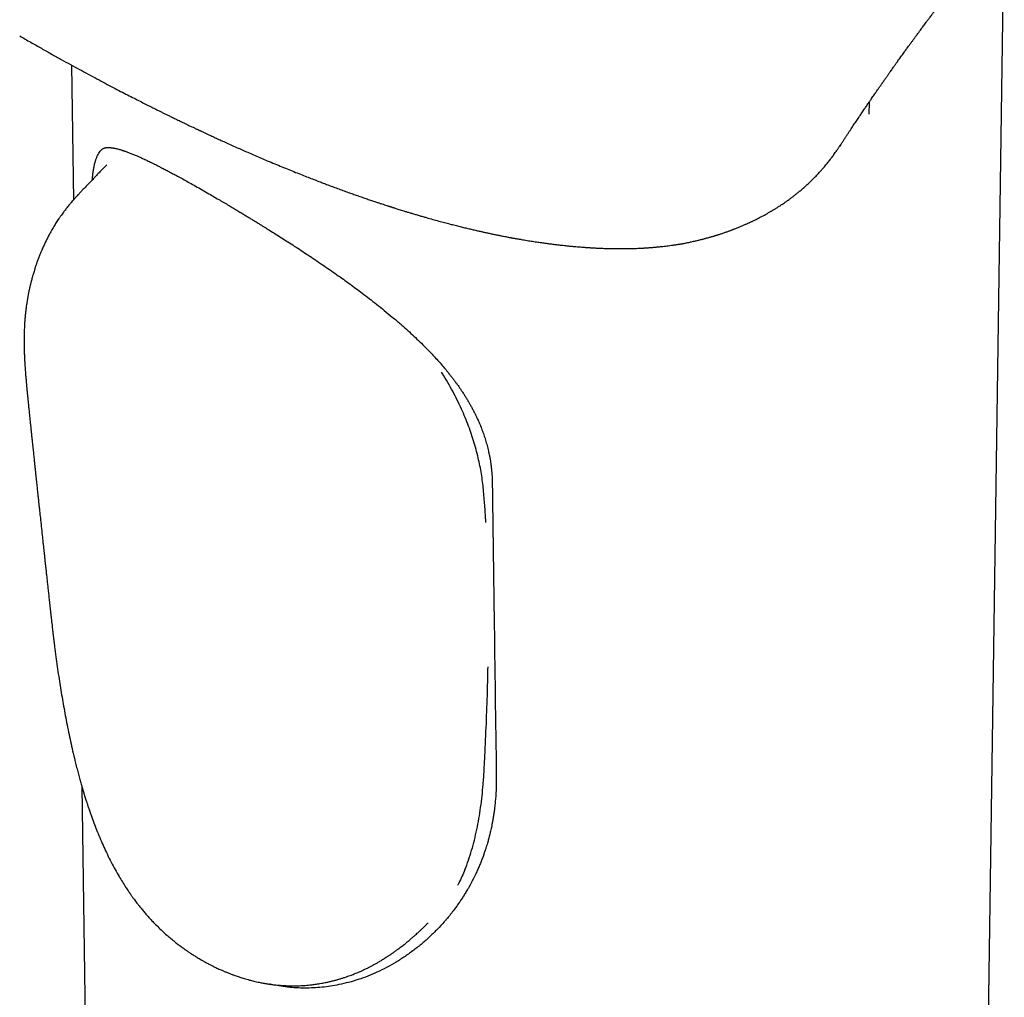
# Model space of a CAD drawing. Header units: millimetres. Extents: x 8 to 643, y 12 to 838.
# Tile 9 of 19: x 548 to 580, y 257 to 288. Entities that reach past the tile are written whole.
import ezdxf

# ---------------------------------------------------------------- set-up
doc = ezdxf.new("R2010")
doc.units = ezdxf.units.MM

msp = doc.modelspace()

# ---------------------------------------------------------------- linework, layer by layer
at = {"color": 7, "linetype": 'Continuous', "lineweight": 30}
for p, q in [((578.31, 188.611), (579.804, 291.019)), ((549.87, 286.575), (549.933, 282.244)), ((575.464, 285.379), (575.461, 284.998)), ((574.557, 284.024), (574.525, 283.975)), ((551.002, 283.378), (550.782, 283.147)), ((569.456, 280.842), (569.464, 280.844)), ((550.208, 263.422), (551.299, 188.611)), ((554.033, 257.87), (554.041, 257.865)), ((554.039, 257.867), (554.047, 257.862))]:
    msp.add_line(p, q, dxfattribs=at)
for points, knots in [([(574.526, 283.974), (574.533, 283.985), (574.547, 284.008), (574.569, 284.041), (574.59, 284.073), (574.61, 284.104), (574.632, 284.138), (574.657, 284.175), (574.683, 284.215), (574.709, 284.255), (574.736, 284.295), (574.763, 284.337), (574.792, 284.38), (574.818, 284.42), (574.842, 284.456), (574.866, 284.492), (574.912, 284.561), (574.98, 284.663), (575.069, 284.796), (575.155, 284.923), (575.237, 285.045), (575.301, 285.14), (575.352, 285.215), (575.389, 285.268), (575.426, 285.324), (575.463, 285.377), (575.496, 285.426), (575.53, 285.476), (575.568, 285.531), (575.609, 285.59), (575.648, 285.648), (575.684, 285.7), (575.719, 285.75), (575.76, 285.81), (575.809, 285.881), (575.87, 285.968), (575.934, 286.06), (576, 286.154), (576.06, 286.24), (576.123, 286.329), (576.19, 286.424), (576.249, 286.508), (576.294, 286.57), (576.324, 286.612), (576.356, 286.657), (576.394, 286.71), (576.438, 286.771), (576.486, 286.838), (576.533, 286.904), (576.577, 286.965), (576.616, 287.018), (576.651, 287.067), (576.689, 287.119), (576.733, 287.18), (576.785, 287.251), (576.84, 287.326), (576.898, 287.406), (576.961, 287.491), (577.024, 287.577), (577.082, 287.656), (577.131, 287.721), (577.172, 287.778), (577.211, 287.83), (577.253, 287.886), (577.299, 287.948), (577.349, 288.016), (577.398, 288.081), (577.442, 288.14), (577.48, 288.19), (577.515, 288.238), (577.552, 288.288), (577.592, 288.341), (577.635, 288.398), (577.682, 288.461), (577.735, 288.532), (577.795, 288.612), (577.863, 288.703), (577.938, 288.803), (578.021, 288.913), (578.111, 289.033), (578.173, 289.117), (578.206, 289.16)], [0, 0, 0, 0, 0.006379, 0.013599, 0.019993, 0.025514, 0.032115, 0.039972, 0.047878, 0.055866, 0.063323, 0.071523, 0.080498, 0.088547, 0.095009, 0.101544, 0.109674, 0.135147, 0.161201, 0.186173, 0.207828, 0.230995, 0.240115, 0.250366, 0.261552, 0.271776, 0.280557, 0.289546, 0.300227, 0.312337, 0.323594, 0.33367, 0.342777, 0.352859, 0.368729, 0.384271, 0.404024, 0.423337, 0.44021, 0.455309, 0.476359, 0.496837, 0.505095, 0.513224, 0.521533, 0.531725, 0.544306, 0.557776, 0.571161, 0.583169, 0.593624, 0.602913, 0.611596, 0.624446, 0.638673, 0.653633, 0.668877, 0.685679, 0.703651, 0.718997, 0.73195, 0.741847, 0.751844, 0.762218, 0.774121, 0.787629, 0.800691, 0.811518, 0.820859, 0.829338, 0.838496, 0.84841, 0.859086, 0.870537, 0.883389, 0.898182, 0.914941, 0.933333, 0.953641, 0.975855, 1, 1, 1, 1]), ([(548.211, 287.509), (548.329, 287.441), (548.561, 287.307), (548.902, 287.114), (549.228, 286.93), (549.541, 286.756), (549.841, 286.591), (550.127, 286.434), (550.409, 286.282), (550.685, 286.134), (550.954, 285.991), (551.207, 285.857), (551.445, 285.733), (551.668, 285.618), (551.875, 285.512), (552.067, 285.414), (552.244, 285.324), (552.406, 285.243), (552.543, 285.174), (552.659, 285.117), (552.756, 285.069), (552.849, 285.023), (552.944, 284.976), (553.055, 284.922), (553.182, 284.86), (553.328, 284.789), (553.482, 284.715), (553.646, 284.636), (553.775, 284.575), (553.863, 284.533), (553.904, 284.514), (553.937, 284.498), (553.968, 284.484), (553.998, 284.47), (554.029, 284.455), (554.08, 284.431), (554.151, 284.398), (554.256, 284.349), (554.38, 284.292), (554.525, 284.225), (554.683, 284.153), (554.852, 284.076), (555.032, 283.995), (555.214, 283.914), (555.397, 283.833), (555.578, 283.754), (555.768, 283.672), (555.961, 283.589), (556.171, 283.499), (556.393, 283.406), (556.623, 283.311), (556.845, 283.22), (557.06, 283.133), (557.268, 283.051), (557.462, 282.974), (557.643, 282.904), (557.804, 282.842), (557.954, 282.785), (558.098, 282.73), (558.25, 282.673), (558.411, 282.614), (558.58, 282.552), (558.744, 282.493), (558.901, 282.437), (559.051, 282.384), (559.204, 282.331), (559.354, 282.279), (559.495, 282.231), (559.62, 282.189), (559.73, 282.153), (559.824, 282.122), (559.911, 282.093), (559.978, 282.072), (560.028, 282.055), (560.061, 282.045), (560.089, 282.036), (560.111, 282.029), (560.126, 282.024), (560.142, 282.019), (560.163, 282.012), (560.195, 282.002), (560.236, 281.989), (560.287, 281.973), (560.348, 281.954), (560.418, 281.932), (560.498, 281.907), (560.587, 281.88), (560.686, 281.85), (560.793, 281.817), (560.909, 281.783), (561.027, 281.748), (561.145, 281.714), (561.29, 281.672), (561.462, 281.624), (561.657, 281.57), (561.841, 281.521), (562.016, 281.475), (562.181, 281.433), (562.337, 281.393), (562.486, 281.357), (562.628, 281.323), (562.765, 281.29), (562.891, 281.261), (563.008, 281.235), (563.116, 281.211), (563.225, 281.187), (563.335, 281.164), (563.445, 281.141), (563.554, 281.118), (563.652, 281.099), (563.737, 281.082), (563.806, 281.069), (563.866, 281.057), (563.914, 281.048), (563.951, 281.041), (563.982, 281.036), (564.017, 281.029), (564.059, 281.021), (564.11, 281.012), (564.17, 281.002), (564.239, 280.989), (564.317, 280.976), (564.401, 280.962), (564.49, 280.947), (564.578, 280.933), (564.665, 280.919), (564.776, 280.902), (564.91, 280.882), (565.063, 280.861), (565.207, 280.842), (565.34, 280.825), (565.464, 280.81), (565.579, 280.797), (565.696, 280.784), (565.816, 280.772), (565.937, 280.76), (566.05, 280.75), (566.155, 280.741), (566.251, 280.733), (566.32, 280.728), (566.366, 280.725), (566.389, 280.724), (566.412, 280.722), (566.435, 280.72), (566.461, 280.719), (566.493, 280.717), (566.534, 280.714), (566.585, 280.711), (566.645, 280.708), (566.714, 280.704), (566.791, 280.701), (566.878, 280.697), (566.973, 280.693), (567.077, 280.69), (567.188, 280.687), (567.307, 280.685), (567.432, 280.684), (567.536, 280.684), (567.597, 280.685), (567.614, 280.685)], [0, 0, 0, 0, 0.015399, 0.030251, 0.044555, 0.058311, 0.071519, 0.084179, 0.09629, 0.10898, 0.121007, 0.13237, 0.143071, 0.153107, 0.162481, 0.171191, 0.179237, 0.186621, 0.19334, 0.198155, 0.20256, 0.206694, 0.211043, 0.215646, 0.221874, 0.228516, 0.235571, 0.24304, 0.250922, 0.253208, 0.255065, 0.256523, 0.25791, 0.259321, 0.260757, 0.262217, 0.266361, 0.27069, 0.276937, 0.283752, 0.291136, 0.29909, 0.307613, 0.316706, 0.324934, 0.33358, 0.342642, 0.352071, 0.361335, 0.372999, 0.384133, 0.394737, 0.405509, 0.415673, 0.425227, 0.434173, 0.442509, 0.449275, 0.456467, 0.4641, 0.472174, 0.48069, 0.489646, 0.496993, 0.504612, 0.512503, 0.520362, 0.527652, 0.534365, 0.53971, 0.544622, 0.549101, 0.553147, 0.555093, 0.556889, 0.558362, 0.559488, 0.560265, 0.560791, 0.561943, 0.563603, 0.56577, 0.568444, 0.571626, 0.575315, 0.579511, 0.584215, 0.589426, 0.595145, 0.601371, 0.607795, 0.614094, 0.620266, 0.631254, 0.641818, 0.651958, 0.661427, 0.670493, 0.679157, 0.687419, 0.695278, 0.702848, 0.710484, 0.716549, 0.722671, 0.72885, 0.735086, 0.74138, 0.74773, 0.753951, 0.7584, 0.762389, 0.765919, 0.768989, 0.770684, 0.772375, 0.774437, 0.776882, 0.779709, 0.783317, 0.787402, 0.791963, 0.797001, 0.802381, 0.807661, 0.81281, 0.817826, 0.827654, 0.836932, 0.84566, 0.853837, 0.861464, 0.868541, 0.875086, 0.883241, 0.890877, 0.897994, 0.904592, 0.910671, 0.91632, 0.917849, 0.919356, 0.92084, 0.922301, 0.923815, 0.925699, 0.928438, 0.931739, 0.935601, 0.940025, 0.945107, 0.950771, 0.957017, 0.963846, 0.971257, 0.979103, 0.987511, 0.996481, 1, 1, 1, 1]), ([(572.899, 282.264), (572.907, 282.269), (572.93, 282.286), (572.967, 282.313), (573.008, 282.344), (573.045, 282.373), (573.078, 282.398), (573.105, 282.42), (573.129, 282.438), (573.15, 282.455), (573.178, 282.477), (573.214, 282.507), (573.258, 282.544), (573.305, 282.583), (573.353, 282.625), (573.403, 282.669), (573.455, 282.716), (573.508, 282.764), (573.558, 282.811), (573.605, 282.856), (573.65, 282.9), (573.694, 282.944), (573.74, 282.99), (573.789, 283.041), (573.841, 283.097), (573.897, 283.157), (573.953, 283.22), (574.007, 283.282), (574.056, 283.34), (574.101, 283.394), (574.144, 283.446), (574.185, 283.498), (574.224, 283.548), (574.261, 283.598), (574.299, 283.648), (574.34, 283.704), (574.383, 283.765), (574.423, 283.821), (574.457, 283.871), (574.484, 283.912), (574.509, 283.949), (574.531, 283.983), (574.547, 284.007), (574.555, 284.021), (574.557, 284.023)], [0, 0, 0, 0, 0.011468, 0.035185, 0.056356, 0.074981, 0.092529, 0.106995, 0.118423, 0.129145, 0.140503, 0.16237, 0.186266, 0.211853, 0.23795, 0.264456, 0.294523, 0.324536, 0.352881, 0.379456, 0.404449, 0.430076, 0.456977, 0.485141, 0.518187, 0.551899, 0.586277, 0.620046, 0.651518, 0.680182, 0.707775, 0.735592, 0.763661, 0.787791, 0.814406, 0.843507, 0.875093, 0.909165, 0.931176, 0.950944, 0.968473, 0.983766, 0.996828, 1, 1, 1, 1]), ([(550.54, 282.892), (550.542, 282.913), (550.548, 282.984), (550.561, 283.094), (550.58, 283.223), (550.602, 283.341), (550.628, 283.449), (550.657, 283.545), (550.69, 283.633), (550.727, 283.71), (550.769, 283.779), (550.809, 283.831), (550.838, 283.857), (550.849, 283.867)], [0, 0, 0, 0, 0.040211, 0.139334, 0.238417, 0.338058, 0.436878, 0.536048, 0.63522, 0.73546, 0.8357, 0.936992, 1, 1, 1, 1]), ([(550.848, 283.868), (550.851, 283.871), (550.857, 283.876), (550.866, 283.883), (550.874, 283.888), (550.881, 283.893), (550.886, 283.896), (550.891, 283.898), (550.896, 283.901), (550.903, 283.904), (550.915, 283.909), (550.932, 283.914), (550.948, 283.919), (550.964, 283.922), (550.978, 283.924), (550.996, 283.927), (551.018, 283.928), (551.041, 283.929), (551.064, 283.929), (551.086, 283.928), (551.107, 283.927), (551.128, 283.925), (551.151, 283.923), (551.174, 283.92), (551.198, 283.916), (551.223, 283.912), (551.25, 283.907), (551.283, 283.9), (551.321, 283.892), (551.364, 283.881), (551.408, 283.869), (551.449, 283.857), (551.482, 283.847), (551.509, 283.838), (551.532, 283.831), (551.552, 283.824), (551.572, 283.817), (551.599, 283.808), (551.633, 283.796), (551.675, 283.781), (551.724, 283.762), (551.778, 283.741), (551.834, 283.719), (551.891, 283.695), (551.949, 283.671), (552.011, 283.644), (552.079, 283.614), (552.152, 283.581), (552.225, 283.547), (552.298, 283.512), (552.373, 283.476), (552.454, 283.437), (552.542, 283.393), (552.642, 283.343), (552.754, 283.285), (552.879, 283.221), (553.017, 283.148), (553.164, 283.07), (553.32, 282.985), (553.486, 282.895), (553.664, 282.795), (553.857, 282.687), (554.064, 282.569), (554.21, 282.485), (554.285, 282.442)], [0, 0, 0, 0, 0.013077, 0.027882, 0.040425, 0.050705, 0.058719, 0.065126, 0.07137, 0.077505, 0.096886, 0.115918, 0.134708, 0.145568, 0.157228, 0.170769, 0.186196, 0.202654, 0.216851, 0.228657, 0.239572, 0.25065, 0.261802, 0.27277, 0.283537, 0.294102, 0.305402, 0.318405, 0.333113, 0.349532, 0.367552, 0.380696, 0.391914, 0.401201, 0.408556, 0.414358, 0.420596, 0.427558, 0.43891, 0.451779, 0.466168, 0.48196, 0.497843, 0.513452, 0.528785, 0.543842, 0.562379, 0.580478, 0.598138, 0.615361, 0.632699, 0.6504, 0.670131, 0.691891, 0.71568, 0.741499, 0.769351, 0.79924, 0.828427, 0.859322, 0.891923, 0.926232, 0.962256, 1, 1, 1, 1]), ([(550.783, 283.147), (550.765, 283.128), (550.709, 283.07), (550.612, 282.968), (550.505, 282.855), (550.407, 282.752), (550.32, 282.66), (550.233, 282.57), (550.153, 282.485), (550.088, 282.415), (550.037, 282.359), (549.997, 282.316), (549.96, 282.274), (549.918, 282.227), (549.87, 282.171), (549.818, 282.11), (549.769, 282.05), (549.726, 281.997), (549.687, 281.947), (549.65, 281.898), (549.612, 281.848), (549.57, 281.791), (549.523, 281.725), (549.459, 281.633), (549.385, 281.521), (549.302, 281.387), (549.227, 281.259), (549.159, 281.134), (549.099, 281.02), (549.043, 280.907), (548.987, 280.788), (548.936, 280.676), (548.889, 280.566), (548.847, 280.461), (548.805, 280.351), (548.765, 280.244), (548.735, 280.156), (548.711, 280.084), (548.691, 280.021), (548.67, 279.955), (548.651, 279.891), (548.634, 279.834), (548.619, 279.781), (548.604, 279.726), (548.587, 279.664), (548.571, 279.601), (548.557, 279.543), (548.545, 279.493), (548.534, 279.444), (548.522, 279.391), (548.509, 279.333), (548.498, 279.276), (548.488, 279.225), (548.479, 279.179), (548.471, 279.138), (548.464, 279.097), (548.456, 279.05), (548.446, 278.99), (548.435, 278.919), (548.424, 278.844), (548.412, 278.756), (548.4, 278.654), (548.388, 278.533), (548.377, 278.407), (548.369, 278.297), (548.363, 278.204), (548.36, 278.129), (548.357, 278.051), (548.354, 277.971), (548.352, 277.891), (548.351, 277.818), (548.351, 277.755), (548.351, 277.701), (548.351, 277.648), (548.352, 277.592), (548.353, 277.536), (548.354, 277.482), (548.355, 277.434), (548.356, 277.39), (548.358, 277.353), (548.359, 277.319), (548.36, 277.284), (548.362, 277.245), (548.364, 277.201), (548.366, 277.156), (548.368, 277.114), (548.37, 277.079), (548.372, 277.043), (548.374, 276.999), (548.378, 276.946), (548.381, 276.891), (548.385, 276.832), (548.39, 276.768), (548.396, 276.693), (548.402, 276.617), (548.408, 276.545), (548.414, 276.48), (548.419, 276.425), (548.423, 276.38), (548.426, 276.346), (548.429, 276.315), (548.432, 276.284), (548.435, 276.248), (548.439, 276.202), (548.445, 276.143), (548.452, 276.072), (548.457, 276.02), (548.459, 275.992)], [0, 0, 0, 0, 0.009482, 0.029191, 0.050618, 0.064967, 0.079997, 0.095465, 0.109314, 0.121089, 0.129121, 0.135783, 0.141397, 0.148346, 0.157155, 0.166843, 0.175628, 0.183462, 0.190543, 0.197478, 0.204334, 0.212242, 0.221788, 0.232452, 0.250895, 0.268416, 0.287275, 0.302644, 0.317743, 0.332494, 0.346603, 0.363707, 0.375647, 0.388725, 0.403423, 0.417086, 0.429194, 0.436349, 0.444026, 0.452544, 0.46088, 0.467928, 0.473858, 0.4805, 0.488573, 0.496763, 0.503896, 0.51027, 0.51551, 0.522274, 0.529918, 0.537119, 0.543654, 0.549225, 0.554188, 0.559213, 0.564739, 0.571678, 0.581998, 0.591897, 0.600319, 0.61547, 0.631106, 0.647712, 0.665442, 0.675268, 0.685521, 0.696262, 0.707565, 0.719153, 0.730209, 0.738572, 0.745916, 0.753248, 0.761075, 0.770117, 0.77721, 0.784727, 0.791007, 0.795981, 0.800804, 0.805948, 0.81159, 0.818031, 0.825232, 0.831676, 0.836596, 0.840912, 0.847621, 0.856129, 0.864816, 0.87231, 0.881906, 0.893466, 0.905582, 0.915231, 0.924508, 0.934883, 0.940536, 0.945741, 0.950532, 0.955049, 0.960071, 0.967097, 0.976349, 0.987356, 1, 1, 1, 1]), ([(554.285, 282.442), (554.345, 282.408), (554.462, 282.34), (554.635, 282.239), (554.8, 282.142), (554.956, 282.05), (555.102, 281.962), (555.238, 281.881), (555.363, 281.805), (555.478, 281.736), (555.582, 281.673), (555.674, 281.616), (555.755, 281.566), (555.825, 281.524), (555.883, 281.488), (555.928, 281.46), (555.961, 281.44), (555.982, 281.427), (555.998, 281.417), (556.02, 281.403), (556.052, 281.383), (556.098, 281.355), (556.156, 281.318), (556.263, 281.252), (556.415, 281.156), (556.612, 281.032), (556.815, 280.902), (557.025, 280.767), (557.24, 280.627), (557.46, 280.482), (557.688, 280.329), (557.92, 280.172), (558.153, 280.012), (558.378, 279.855), (558.594, 279.702), (558.801, 279.552), (559.002, 279.405), (559.21, 279.25), (559.431, 279.082), (559.668, 278.897), (559.916, 278.699), (560.171, 278.488), (560.408, 278.287), (560.623, 278.097), (560.815, 277.921), (561.006, 277.74), (561.19, 277.559), (561.362, 277.385), (561.519, 277.217), (561.664, 277.057), (561.797, 276.904), (561.907, 276.773), (561.996, 276.663), (562.066, 276.574), (562.133, 276.487), (562.194, 276.405), (562.249, 276.329), (562.293, 276.268), (562.326, 276.22), (562.35, 276.185), (562.37, 276.155), (562.393, 276.121), (562.422, 276.077), (562.464, 276.013), (562.516, 275.93), (562.575, 275.834), (562.633, 275.735), (562.69, 275.635), (562.745, 275.533), (562.798, 275.431), (562.856, 275.314), (562.918, 275.181), (562.983, 275.03), (563.045, 274.872), (563.104, 274.709), (563.159, 274.541), (563.208, 274.367), (563.246, 274.212), (563.275, 274.079), (563.296, 273.973), (563.312, 273.876), (563.325, 273.791), (563.335, 273.717), (563.342, 273.664), (563.345, 273.632), (563.347, 273.615), (563.349, 273.595), (563.352, 273.566), (563.356, 273.521), (563.361, 273.461), (563.367, 273.385), (563.371, 273.294), (563.375, 273.211), (563.375, 273.158), (563.375, 273.14)], [0, 0, 0, 0, 0.017267, 0.033507, 0.04872, 0.062908, 0.076071, 0.088211, 0.099327, 0.109418, 0.118484, 0.126524, 0.133538, 0.139528, 0.144493, 0.148432, 0.151347, 0.152861, 0.153799, 0.15552, 0.158323, 0.162209, 0.167179, 0.173233, 0.189259, 0.205792, 0.222769, 0.240188, 0.258049, 0.276353, 0.294679, 0.314592, 0.333859, 0.352482, 0.370455, 0.387778, 0.40445, 0.421102, 0.440482, 0.460983, 0.482603, 0.505337, 0.52918, 0.546844, 0.565064, 0.58382, 0.602214, 0.61976, 0.636169, 0.651764, 0.666545, 0.680509, 0.689367, 0.697863, 0.706, 0.713778, 0.720977, 0.727025, 0.73095, 0.734146, 0.736616, 0.739411, 0.743471, 0.748794, 0.757091, 0.76599, 0.774955, 0.783985, 0.793082, 0.802247, 0.811477, 0.824275, 0.837407, 0.851195, 0.865644, 0.879991, 0.89494, 0.910491, 0.919935, 0.929289, 0.937566, 0.944688, 0.951294, 0.956451, 0.95808, 0.959485, 0.960906, 0.963169, 0.967053, 0.972231, 0.978705, 0.986476, 0.995546, 1, 1, 1, 1]), ([(569.465, 280.843), (569.503, 280.85), (569.584, 280.866), (569.707, 280.891), (569.831, 280.918), (569.947, 280.945), (570.058, 280.972), (570.163, 280.999), (570.249, 281.022), (570.319, 281.041), (570.372, 281.056), (570.419, 281.07), (570.462, 281.083), (570.497, 281.093), (570.526, 281.102), (570.55, 281.109), (570.574, 281.117), (570.601, 281.125), (570.635, 281.136), (570.675, 281.149), (570.722, 281.164), (570.774, 281.182), (570.829, 281.2), (570.882, 281.219), (570.932, 281.237), (570.976, 281.253), (571.016, 281.267), (571.053, 281.281), (571.087, 281.294), (571.123, 281.308), (571.164, 281.323), (571.211, 281.342), (571.263, 281.363), (571.314, 281.384), (571.366, 281.405), (571.414, 281.426), (571.46, 281.446), (571.503, 281.465), (571.541, 281.482), (571.575, 281.497), (571.602, 281.509), (571.626, 281.52), (571.649, 281.531), (571.677, 281.544), (571.71, 281.56), (571.749, 281.579), (571.793, 281.6), (571.849, 281.628), (571.916, 281.661), (571.992, 281.701), (572.069, 281.742), (572.145, 281.784), (572.21, 281.82), (572.261, 281.85), (572.298, 281.871), (572.332, 281.891), (572.362, 281.909), (572.392, 281.927), (572.422, 281.945), (572.454, 281.965), (572.487, 281.985), (572.523, 282.008), (572.563, 282.034), (572.609, 282.063), (572.66, 282.097), (572.717, 282.135), (572.779, 282.178), (572.84, 282.221), (572.88, 282.25), (572.899, 282.263)], [0, 0, 0, 0, 0.028445, 0.061525, 0.09306, 0.123194, 0.151973, 0.179396, 0.205464, 0.220781, 0.234921, 0.247742, 0.259246, 0.269431, 0.276509, 0.282773, 0.28873, 0.296099, 0.305018, 0.316173, 0.329074, 0.343719, 0.359553, 0.37456, 0.388557, 0.400828, 0.4122, 0.422674, 0.43225, 0.441172, 0.453331, 0.466894, 0.48186, 0.49823, 0.512076, 0.526734, 0.54062, 0.55301, 0.564711, 0.574668, 0.582879, 0.589394, 0.596032, 0.603731, 0.614167, 0.626075, 0.639457, 0.654311, 0.677526, 0.701188, 0.72512, 0.749323, 0.773797, 0.786993, 0.798971, 0.809731, 0.819299, 0.828804, 0.838664, 0.849043, 0.859943, 0.87141, 0.884689, 0.899951, 0.917195, 0.936423, 0.957634, 0.980828, 1, 1, 1, 1]), ([(567.614, 280.685), (567.645, 280.685), (567.708, 280.685), (567.799, 280.687), (567.887, 280.689), (567.967, 280.692), (568.039, 280.695), (568.103, 280.698), (568.16, 280.701), (568.209, 280.703), (568.251, 280.706), (568.286, 280.708), (568.315, 280.71), (568.339, 280.711), (568.361, 280.713), (568.393, 280.715), (568.435, 280.718), (568.481, 280.722), (568.525, 280.725), (568.565, 280.729), (568.61, 280.733), (568.66, 280.737), (568.716, 280.743), (568.778, 280.749), (568.85, 280.757), (568.932, 280.767), (569.025, 280.778), (569.126, 280.791), (569.233, 280.807), (569.345, 280.823), (569.419, 280.835), (569.456, 280.842)], [0, 0, 0, 0, 0.047143, 0.096482, 0.14199, 0.183665, 0.221509, 0.254946, 0.284686, 0.310728, 0.333073, 0.352026, 0.367147, 0.378884, 0.390617, 0.403043, 0.429468, 0.458565, 0.478891, 0.500459, 0.524793, 0.552363, 0.583168, 0.617208, 0.654484, 0.702061, 0.754042, 0.810425, 0.87121, 0.936397, 1, 1, 1, 1]), ([(562.286, 275.751), (562.239, 275.846), (562.144, 276.037), (561.988, 276.32), (561.855, 276.548), (561.771, 276.68), (561.746, 276.719)], [0, 0, 0, 0, 0.292305, 0.58486, 0.877408, 1, 1, 1, 1]), ([(548.459, 275.992), (548.463, 275.955), (548.47, 275.884), (548.48, 275.781), (548.49, 275.688), (548.498, 275.603), (548.506, 275.522), (548.514, 275.444), (548.522, 275.369), (548.532, 275.273), (548.544, 275.158), (548.557, 275.027), (548.568, 274.926), (548.575, 274.854), (548.58, 274.806), (548.585, 274.759), (548.59, 274.711), (548.595, 274.663), (548.6, 274.61), (548.607, 274.547), (548.615, 274.472), (548.624, 274.384), (548.634, 274.291), (548.644, 274.198), (548.656, 274.083), (548.67, 273.949), (548.686, 273.799), (548.7, 273.662), (548.713, 273.537), (548.726, 273.422), (548.737, 273.313), (548.748, 273.211), (548.758, 273.116), (548.768, 273.029), (548.777, 272.943), (548.786, 272.851), (548.797, 272.75), (548.81, 272.636), (548.823, 272.509), (548.838, 272.37), (548.857, 272.189), (548.881, 271.967), (548.91, 271.7), (548.933, 271.487), (548.949, 271.335), (548.958, 271.253), (548.966, 271.18), (548.973, 271.118), (548.978, 271.068), (548.983, 271.029), (548.986, 270.997), (548.989, 270.966), (548.994, 270.926), (548.999, 270.875), (549.006, 270.812), (549.014, 270.738), (549.023, 270.651), (549.034, 270.554), (549.046, 270.445), (549.059, 270.324), (549.073, 270.191), (549.089, 270.047), (549.106, 269.895), (549.123, 269.735), (549.142, 269.567), (549.161, 269.389), (549.182, 269.2), (549.196, 269.07), (549.203, 269.004)], [0, 0, 0, 0, 0.015948, 0.030441, 0.04357, 0.055539, 0.067028, 0.078106, 0.088778, 0.099044, 0.119266, 0.137988, 0.155298, 0.162285, 0.169059, 0.175811, 0.182563, 0.189313, 0.196598, 0.205223, 0.216265, 0.228935, 0.242722, 0.256117, 0.269022, 0.292124, 0.313482, 0.333102, 0.35099, 0.367287, 0.382098, 0.397647, 0.411134, 0.42294, 0.43516, 0.447869, 0.462342, 0.478659, 0.496819, 0.51682, 0.538462, 0.574401, 0.612598, 0.653052, 0.665859, 0.677969, 0.688446, 0.69729, 0.704501, 0.71008, 0.714042, 0.71806, 0.723741, 0.731087, 0.740096, 0.75077, 0.763107, 0.777108, 0.792772, 0.810101, 0.829093, 0.849752, 0.872078, 0.894659, 0.918728, 0.944291, 0.971367, 1, 1, 1, 1]), ([(563.127, 272.514), (563.121, 272.598), (563.108, 272.765), (563.086, 273.015), (563.057, 273.268), (563.017, 273.523), (562.968, 273.782), (562.908, 274.044), (562.838, 274.311), (562.757, 274.581), (562.665, 274.853), (562.562, 275.127), (562.448, 275.402), (562.354, 275.61), (562.298, 275.726), (562.286, 275.751)], [0, 0, 0, 0, 0.079847, 0.159693, 0.239515, 0.31976, 0.400028, 0.48027, 0.562573, 0.644902, 0.727203, 0.810545, 0.893917, 0.977258, 1, 1, 1, 1]), ([(563.376, 273.14), (563.395, 271.733), (563.437, 268.619), (563.48, 265.503), (563.503, 263.796)], [0, 0, 0, 0, 0.451909, 1, 1, 1, 1]), ([(563.169, 271.898), (563.167, 271.941), (563.155, 272.148), (563.14, 272.352), (563.127, 272.514)], [0, 0, 0, 0, 0.20615, 1, 1, 1, 1]), ([(549.203, 269.004), (549.208, 268.962), (549.217, 268.883), (549.23, 268.767), (549.242, 268.66), (549.253, 268.564), (549.262, 268.478), (549.271, 268.404), (549.279, 268.339), (549.285, 268.283), (549.291, 268.237), (549.295, 268.197), (549.299, 268.167), (549.302, 268.141), (549.305, 268.117), (549.309, 268.089), (549.313, 268.055), (549.318, 268.015), (549.323, 267.97), (549.341, 267.829), (549.371, 267.6), (549.415, 267.279), (549.46, 266.97), (549.508, 266.666), (549.556, 266.372), (549.606, 266.079), (549.66, 265.782), (549.717, 265.482), (549.777, 265.178), (549.841, 264.876), (549.909, 264.571), (549.972, 264.307), (550.027, 264.086), (550.072, 263.911), (550.117, 263.742), (550.161, 263.584), (550.197, 263.459), (550.225, 263.362), (550.246, 263.293), (550.264, 263.231), (550.28, 263.178), (550.297, 263.125), (550.315, 263.065), (550.339, 262.992), (550.367, 262.903), (550.4, 262.801), (550.439, 262.687), (550.481, 262.566), (550.538, 262.405), (550.61, 262.211), (550.704, 261.972), (550.804, 261.73), (550.913, 261.485), (551.027, 261.241), (551.147, 261), (551.273, 260.765), (551.393, 260.556), (551.505, 260.37), (551.589, 260.237), (551.65, 260.144), (551.686, 260.09), (551.716, 260.046), (551.737, 260.015), (551.754, 259.991), (551.771, 259.966), (551.791, 259.937), (551.817, 259.901), (551.848, 259.858), (551.885, 259.808), (551.927, 259.751), (551.98, 259.68), (552.048, 259.594), (552.129, 259.494), (552.216, 259.389), (552.308, 259.282), (552.405, 259.175), (552.516, 259.058), (552.641, 258.93), (552.783, 258.794), (552.902, 258.686), (552.994, 258.606), (553.057, 258.553), (553.121, 258.5), (553.183, 258.45), (553.241, 258.404), (553.288, 258.368), (553.324, 258.34), (553.349, 258.321), (553.37, 258.306), (553.392, 258.29), (553.423, 258.267), (553.467, 258.235), (553.522, 258.196), (553.589, 258.149), (553.666, 258.097), (553.755, 258.039), (553.857, 257.975), (553.951, 257.917), (554.011, 257.883), (554.033, 257.87)], [0, 0, 0, 0, 0.012143, 0.023401, 0.033836, 0.043345, 0.051576, 0.05859, 0.064701, 0.070004, 0.074452, 0.078018, 0.081091, 0.083045, 0.085178, 0.087822, 0.090976, 0.094641, 0.098819, 0.103487, 0.133855, 0.161297, 0.188911, 0.213652, 0.238019, 0.261701, 0.284755, 0.308931, 0.332411, 0.355319, 0.378401, 0.401754, 0.414944, 0.428214, 0.441033, 0.452835, 0.463619, 0.469225, 0.474497, 0.47915, 0.483076, 0.48658, 0.491021, 0.496562, 0.503187, 0.510908, 0.519726, 0.529172, 0.538496, 0.556428, 0.573851, 0.593931, 0.613333, 0.632209, 0.653031, 0.673183, 0.692559, 0.708121, 0.723041, 0.72873, 0.733959, 0.738017, 0.740885, 0.742817, 0.744933, 0.747736, 0.751227, 0.755404, 0.760269, 0.765822, 0.772063, 0.781457, 0.792004, 0.803025, 0.814355, 0.826002, 0.837973, 0.853461, 0.869488, 0.886085, 0.892773, 0.899556, 0.906434, 0.913391, 0.919656, 0.924803, 0.928322, 0.931015, 0.93288, 0.934731, 0.937932, 0.942507, 0.94846, 0.955134, 0.962979, 0.972001, 0.982213, 0.993624, 1, 1, 1, 1]), ([(563.137, 264.409), (563.153, 264.756), (563.186, 265.448), (563.22, 266.402), (563.234, 267.008), (563.239, 267.273)], [0, 0, 0, 0, 0.360369, 0.720792, 1, 1, 1, 1]), ([(562.496, 260.756), (562.535, 260.857), (562.613, 261.061), (562.714, 261.38), (562.803, 261.709), (562.881, 262.048), (562.947, 262.398), (563.003, 262.757), (563.048, 263.121), (563.086, 263.518), (563.114, 263.949), (563.129, 264.256), (563.137, 264.409)], [0, 0, 0, 0, 0.094432, 0.188943, 0.283476, 0.377937, 0.474416, 0.570943, 0.667482, 0.763978, 0.881972, 1, 1, 1, 1]), ([(563.503, 263.796), (563.504, 263.747), (563.505, 263.627), (563.502, 263.441), (563.493, 263.242), (563.481, 263.056), (563.465, 262.884), (563.447, 262.724), (563.428, 262.578), (563.407, 262.445), (563.386, 262.325), (563.366, 262.217), (563.347, 262.123), (563.329, 262.04), (563.312, 261.97), (563.299, 261.912), (563.287, 261.867), (563.278, 261.831), (563.27, 261.8), (563.26, 261.759), (563.246, 261.708), (563.227, 261.643), (563.205, 261.567), (563.178, 261.479), (563.146, 261.379), (563.108, 261.269), (563.066, 261.15), (563.018, 261.026), (562.965, 260.896), (562.907, 260.762), (562.853, 260.643), (562.803, 260.539), (562.763, 260.459), (562.726, 260.388), (562.697, 260.334), (562.676, 260.295), (562.662, 260.268), (562.649, 260.246), (562.636, 260.221), (562.617, 260.188), (562.592, 260.144), (562.559, 260.088), (562.512, 260.01), (562.452, 259.913), (562.379, 259.8), (562.303, 259.687), (562.224, 259.575), (562.152, 259.479), (562.089, 259.396), (562.036, 259.329), (561.985, 259.265), (561.939, 259.21), (561.899, 259.164), (561.867, 259.127), (561.844, 259.101), (561.832, 259.088), (561.829, 259.084)], [0, 0, 0, 0, 0.028894, 0.070449, 0.10947, 0.145962, 0.179929, 0.211374, 0.2403, 0.26671, 0.290604, 0.311985, 0.330855, 0.347214, 0.361631, 0.373306, 0.38224, 0.388645, 0.394873, 0.401576, 0.413084, 0.426284, 0.441432, 0.459822, 0.480446, 0.503298, 0.528089, 0.554669, 0.581585, 0.610117, 0.640263, 0.658784, 0.677276, 0.692932, 0.705391, 0.713057, 0.718676, 0.722935, 0.728213, 0.734712, 0.745066, 0.757513, 0.772051, 0.797582, 0.823501, 0.849557, 0.875751, 0.902082, 0.918609, 0.935189, 0.951171, 0.965227, 0.97733, 0.987497, 0.995752, 1, 1, 1, 1]), ([(562.496, 260.756), (562.465, 260.683), (562.404, 260.537), (562.324, 260.369), (562.274, 260.277), (562.259, 260.251)], [0, 0, 0, 0, 0.4188663, 0.8377233, 1, 1, 1, 1]), ([(561.828, 259.084), (561.758, 259.007), (561.613, 258.846), (561.376, 258.615), (561.124, 258.39), (560.857, 258.177), (560.579, 257.977), (560.288, 257.79), (559.987, 257.621), (559.683, 257.471), (559.379, 257.342), (559.076, 257.233), (558.767, 257.142), (558.469, 257.072), (558.184, 257.021), (557.912, 256.986), (557.639, 256.966), (557.363, 256.959), (557.086, 256.968), (556.807, 256.99), (556.53, 257.029), (556.339, 257.061), (556.241, 257.086), (556.235, 257.087)], [0, 0, 0, 0, 0.049797, 0.103114, 0.15696, 0.210804, 0.265464, 0.320122, 0.375382, 0.430641, 0.482218, 0.533794, 0.585705, 0.637616, 0.681753, 0.72589, 0.770457, 0.815024, 0.860236, 0.905447, 0.951112, 0.996776, 1, 1, 1, 1]), ([(554.047, 257.862), (554.056, 257.857), (554.091, 257.836), (554.15, 257.804), (554.22, 257.765), (554.281, 257.733), (554.332, 257.706), (554.376, 257.684), (554.443, 257.65), (554.542, 257.602), (554.661, 257.548), (554.774, 257.499), (554.874, 257.457), (554.974, 257.418), (555.068, 257.383), (555.151, 257.353), (555.219, 257.33), (555.281, 257.309), (555.346, 257.289), (555.417, 257.267), (555.496, 257.244), (555.575, 257.222), (555.653, 257.202), (555.728, 257.183), (555.808, 257.165), (555.887, 257.148), (555.96, 257.133), (556.023, 257.122), (556.074, 257.113), (556.117, 257.105), (556.16, 257.098), (556.208, 257.091), (556.262, 257.083), (556.326, 257.075), (556.395, 257.067), (556.466, 257.059), (556.533, 257.053), (556.6, 257.048), (556.672, 257.043), (556.755, 257.039), (556.844, 257.036), (556.932, 257.034), (557.016, 257.034), (557.101, 257.035), (557.19, 257.038), (557.284, 257.043), (557.379, 257.049), (557.472, 257.058), (557.557, 257.066), (557.63, 257.075), (557.697, 257.084), (557.769, 257.095), (557.849, 257.108), (557.931, 257.122), (558.006, 257.137), (558.068, 257.149), (558.124, 257.162), (558.181, 257.175), (558.239, 257.189), (558.29, 257.202), (558.333, 257.213), (558.375, 257.224), (558.424, 257.238), (558.475, 257.253), (558.523, 257.268), (558.586, 257.287), (558.667, 257.314), (558.764, 257.348), (558.863, 257.384), (558.952, 257.419), (559.028, 257.45), (559.085, 257.475), (559.136, 257.497), (559.184, 257.518), (559.227, 257.538), (559.269, 257.558), (559.316, 257.58), (559.363, 257.603), (559.407, 257.625), (559.448, 257.646), (559.489, 257.667), (559.533, 257.69), (559.579, 257.715), (559.625, 257.741), (559.667, 257.764), (559.702, 257.784), (559.736, 257.804), (559.773, 257.826), (559.814, 257.85), (559.852, 257.873), (559.885, 257.893), (559.913, 257.911), (559.938, 257.927), (559.961, 257.941), (559.984, 257.956), (560.01, 257.973), (560.043, 257.994), (560.078, 258.018), (560.112, 258.04), (560.142, 258.061), (560.174, 258.083), (560.212, 258.11), (560.253, 258.139), (560.288, 258.164), (560.318, 258.186), (560.354, 258.213), (560.402, 258.248), (560.461, 258.294), (560.521, 258.34), (560.575, 258.384), (560.625, 258.424), (560.678, 258.468), (560.732, 258.513), (560.783, 258.557), (560.825, 258.594), (560.869, 258.632), (560.916, 258.674), (560.963, 258.717), (561.005, 258.755), (561.038, 258.786), (561.068, 258.814), (561.1, 258.845), (561.136, 258.879), (561.177, 258.918), (561.219, 258.959), (561.259, 258.999), (561.293, 259.032), (561.312, 259.052), (561.321, 259.06)], [0, 0, 0, 0, 0.003826, 0.01562, 0.025956, 0.034824, 0.042214, 0.048181, 0.053939, 0.071143, 0.090377, 0.10465, 0.118705, 0.13254, 0.146004, 0.15791, 0.166435, 0.174295, 0.183023, 0.192699, 0.203301, 0.214752, 0.224347, 0.234471, 0.245126, 0.256138, 0.266054, 0.274547, 0.281011, 0.28629, 0.291516, 0.297841, 0.305184, 0.312987, 0.322649, 0.33235, 0.340977, 0.348695, 0.358454, 0.369178, 0.380984, 0.392972, 0.403507, 0.413363, 0.426114, 0.437954, 0.449901, 0.462893, 0.474374, 0.482772, 0.49127, 0.500512, 0.510751, 0.522601, 0.532336, 0.54021, 0.54668, 0.5543, 0.562552, 0.569573, 0.574184, 0.579446, 0.586069, 0.593523, 0.599809, 0.604957, 0.618545, 0.631967, 0.643523, 0.658464, 0.667888, 0.674148, 0.681719, 0.688346, 0.693834, 0.699288, 0.705666, 0.713102, 0.718538, 0.723847, 0.730075, 0.735776, 0.742182, 0.749216, 0.755257, 0.759766, 0.763949, 0.769455, 0.775671, 0.781124, 0.785749, 0.789687, 0.79323, 0.796514, 0.799541, 0.803083, 0.807789, 0.813509, 0.818464, 0.82223, 0.82659, 0.832459, 0.839093, 0.844306, 0.848195, 0.852403, 0.860075, 0.869218, 0.878783, 0.886792, 0.893569, 0.90112, 0.910786, 0.918068, 0.924277, 0.930334, 0.937746, 0.945948, 0.952172, 0.956891, 0.961215, 0.966026, 0.971545, 0.977677, 0.984619, 0.990972, 0.996146, 1, 1, 1, 1])]:
    msp.add_open_spline(points, degree=3, knots=knots, dxfattribs=at)

doc.saveas('drawing.dxf')
